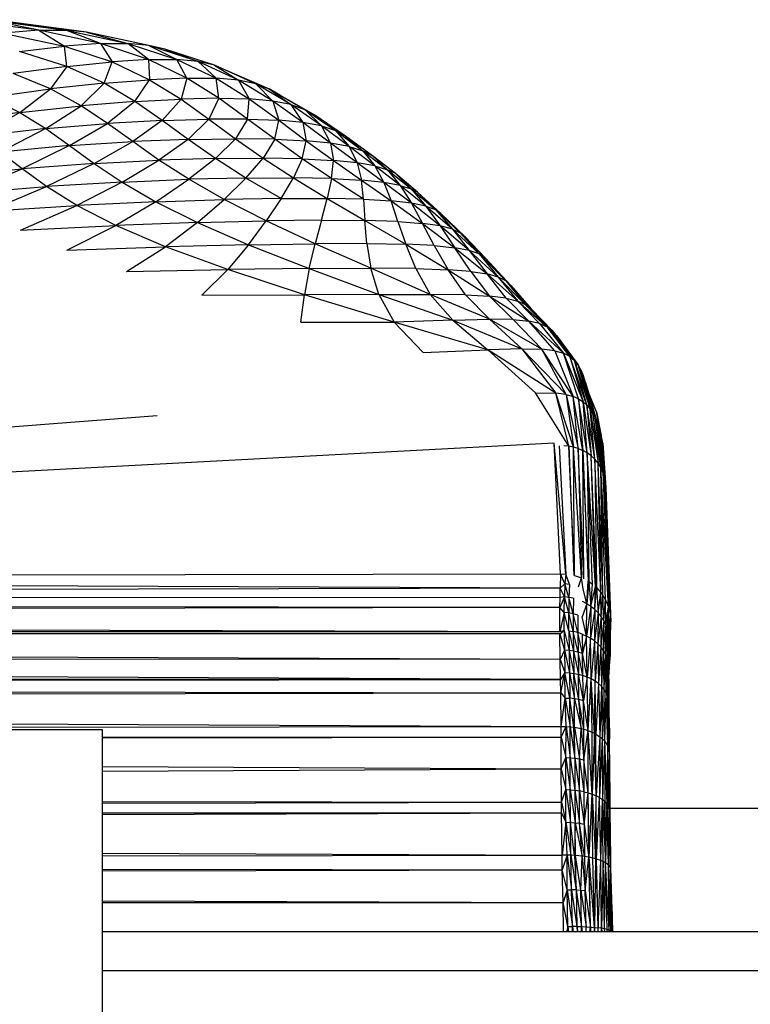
# Model space of a CAD drawing. Header units: millimetres. Extents: x -50 to 1200, y -70 to 65.
# Tile 15 of 23: x 703 to 748, y -2 to 59. Entities that reach past the tile are written whole.
import ezdxf

# ---------------------------------------------------------------- set-up
doc = ezdxf.new("R2010")
doc.units = ezdxf.units.MM

msp = doc.modelspace()

# ---------------------------------------------------------------- linework, layer by layer
at = {"color": 7, "linetype": 'Continuous', "lineweight": 25}
for p, q in [((703.899, 58.217), (698.983, 58.856)), ((703.899, 58.217), (700.688, 58.871)), ((700.688, 58.871), (705.578, 58.222)), ((706.864, 58.09), (702.025, 58.744)), ((702.025, 58.744), (705.578, 58.222)), ((703.899, 58.217), (701.7, 58.045)), ((701.7, 58.045), (705.497, 57.235)), ((703.899, 58.217), (705.578, 58.222)), ((703.899, 58.217), (705.497, 57.235)), ((707.719, 57.393), (703.899, 58.217)), ((707.719, 57.393), (705.578, 58.222)), ((705.578, 58.222), (709.424, 57.398)), ((706.864, 58.09), (705.578, 58.222)), ((710.717, 57.272), (706.864, 58.09)), ((706.864, 58.09), (709.424, 57.398)), ((707.719, 57.393), (705.497, 57.235)), ((707.719, 57.393), (709.424, 57.398)), ((707.719, 57.393), (708.438, 56.261)), ((710.696, 56.398), (707.719, 57.393)), ((710.696, 56.398), (709.424, 57.398)), ((709.424, 57.398), (712.453, 56.4)), ((710.717, 57.272), (709.424, 57.398)), ((702.709, 56.909), (705.497, 57.235)), ((705.639, 55.98), (702.709, 56.909)), ((705.639, 55.98), (705.497, 57.235)), ((705.497, 57.235), (708.438, 56.261)), ((713.787, 56.28), (710.717, 57.272)), ((710.717, 57.272), (712.453, 56.4)), ((711.709, 57.039), (710.717, 57.272)), ((714.793, 56.054), (711.709, 57.039)), ((711.709, 57.039), (713.787, 56.28)), ((705.639, 55.98), (708.438, 56.261)), ((707.954, 54.933), (708.438, 56.261)), ((710.696, 56.398), (708.438, 56.261)), ((708.438, 56.261), (710.771, 55.153)), ((710.696, 56.398), (712.453, 56.4)), ((713.073, 55.254), (710.696, 56.398)), ((710.696, 56.398), (710.771, 55.153)), ((713.073, 55.254), (712.453, 56.4)), ((712.453, 56.4), (714.889, 55.24)), ((713.787, 56.28), (712.453, 56.4)), ((716.286, 55.118), (713.787, 56.28)), ((713.787, 56.28), (714.889, 55.24)), ((714.793, 56.054), (713.787, 56.28)), ((705.639, 55.98), (702.317, 55.546)), ((704.63, 54.579), (702.317, 55.546)), ((705.639, 55.98), (704.63, 54.579)), ((707.954, 54.933), (705.639, 55.98)), ((714.793, 56.054), (716.286, 55.118)), ((717.35, 54.895), (714.793, 56.054)), ((714.793, 56.054), (715.556, 55.733)), ((715.556, 55.733), (718.182, 54.578)), ((715.556, 55.733), (717.35, 54.895)), ((707.954, 54.933), (704.63, 54.579)), ((707.954, 54.933), (706.519, 53.537)), ((707.954, 54.933), (710.771, 55.153)), ((709.862, 53.804), (707.954, 54.933)), ((709.862, 53.804), (710.771, 55.153)), ((713.073, 55.254), (710.771, 55.153)), ((710.771, 55.153), (712.714, 53.953)), ((713.073, 55.254), (712.714, 53.953)), ((715.065, 54.004), (713.073, 55.254)), ((713.073, 55.254), (714.889, 55.24)), ((715.065, 54.004), (714.889, 55.24)), ((714.889, 55.24), (716.942, 53.962)), ((716.286, 55.118), (714.889, 55.24)), ((718.403, 53.83), (716.286, 55.118)), ((716.286, 55.118), (716.942, 53.962)), ((717.35, 54.895), (716.286, 55.118)), ((700.843, 54.07), (704.63, 54.579)), ((702.721, 53.124), (704.63, 54.579)), ((706.519, 53.537), (704.63, 54.579)), ((719.525, 53.61), (717.35, 54.895)), ((717.35, 54.895), (718.403, 53.83)), ((717.35, 54.895), (718.182, 54.578)), ((718.182, 54.578), (719.525, 53.61)), ((718.182, 54.578), (720.386, 53.31)), ((718.886, 54.177), (718.182, 54.578)), ((700.843, 54.07), (702.721, 53.124)), ((709.862, 53.804), (706.519, 53.537)), ((709.862, 53.804), (708.161, 52.447)), ((709.862, 53.804), (712.714, 53.953)), ((711.544, 52.635), (709.862, 53.804)), ((711.544, 52.635), (712.714, 53.953)), ((715.065, 54.004), (712.714, 53.953)), ((712.714, 53.953), (714.441, 52.718)), ((715.065, 54.004), (714.441, 52.718)), ((716.842, 52.718), (715.065, 54.004)), ((715.065, 54.004), (716.942, 53.962)), ((716.842, 52.718), (716.942, 53.962)), ((716.942, 53.962), (718.768, 52.646)), ((718.403, 53.83), (716.942, 53.962)), ((718.403, 53.83), (718.768, 52.646)), ((720.273, 52.502), (718.403, 53.83)), ((719.525, 53.61), (718.403, 53.83)), ((718.886, 54.177), (720.386, 53.31)), ((721.014, 52.95), (718.886, 54.177)), ((702.721, 53.124), (698.502, 52.53)), ((702.721, 53.124), (700.073, 51.624)), ((702.721, 53.124), (706.519, 53.537)), ((702.721, 53.124), (704.326, 52.122)), ((704.326, 52.122), (706.519, 53.537)), ((708.161, 52.447), (706.519, 53.537)), ((721.424, 52.287), (719.525, 53.61)), ((719.525, 53.61), (720.273, 52.502)), ((719.525, 53.61), (720.386, 53.31)), ((720.386, 53.31), (722.284, 52.004)), ((720.386, 53.31), (721.424, 52.287)), ((721.014, 52.95), (720.386, 53.31)), ((711.544, 52.635), (708.161, 52.447)), ((711.544, 52.635), (709.718, 51.326)), ((711.544, 52.635), (714.441, 52.718)), ((713.159, 51.457), (711.544, 52.635)), ((713.159, 51.457), (714.441, 52.718)), ((714.441, 52.718), (716.099, 51.495)), ((716.842, 52.718), (714.441, 52.718)), ((716.842, 52.718), (716.099, 51.495)), ((718.529, 51.464), (716.842, 52.718)), ((716.842, 52.718), (718.768, 52.646)), ((718.529, 51.464), (718.768, 52.646)), ((718.768, 52.646), (720.475, 51.373)), ((720.273, 52.502), (718.768, 52.646)), ((720.273, 52.502), (720.475, 51.373)), ((721.989, 51.223), (720.273, 52.502)), ((721.424, 52.287), (720.273, 52.502)), ((721.014, 52.95), (722.284, 52.004)), ((722.914, 51.652), (721.014, 52.95)), ((704.326, 52.122), (700.073, 51.624)), ((704.326, 52.122), (701.486, 50.663)), ((704.326, 52.122), (708.161, 52.447)), ((704.326, 52.122), (705.812, 51.073)), ((705.812, 51.073), (708.161, 52.447)), ((709.718, 51.326), (708.161, 52.447)), ((721.424, 52.287), (721.989, 51.223)), ((723.134, 51.015), (721.424, 52.287)), ((721.424, 52.287), (722.284, 52.004)), ((722.284, 52.004), (723.977, 50.752)), ((722.284, 52.004), (723.134, 51.015)), ((722.914, 51.652), (722.284, 52.004)), ((705.812, 51.073), (709.718, 51.326)), ((707.334, 49.971), (709.718, 51.326)), ((713.159, 51.457), (709.718, 51.326)), ((711.347, 50.174), (709.718, 51.326)), ((713.159, 51.457), (711.347, 50.174)), ((713.159, 51.457), (716.099, 51.495)), ((714.849, 50.273), (713.159, 51.457)), ((714.849, 50.273), (716.099, 51.495)), ((716.099, 51.495), (717.81, 50.293)), ((718.529, 51.464), (716.099, 51.495)), ((718.529, 51.464), (717.81, 50.293)), ((720.233, 50.252), (718.529, 51.464)), ((718.529, 51.464), (720.475, 51.373)), ((720.233, 50.252), (720.475, 51.373)), ((720.475, 51.373), (722.155, 50.156)), ((721.989, 51.223), (720.475, 51.373)), ((724.592, 50.437), (722.914, 51.652)), ((722.914, 51.652), (723.977, 50.752)), ((705.812, 51.073), (701.486, 50.663)), ((702.867, 49.637), (701.486, 50.663)), ((705.812, 51.073), (702.867, 49.637)), ((705.812, 51.073), (707.334, 49.971)), ((721.989, 51.223), (722.155, 50.156)), ((723.633, 50.008), (721.989, 51.223)), ((723.134, 51.015), (721.989, 51.223)), ((724.733, 49.811), (723.134, 51.015)), ((723.134, 51.015), (723.633, 50.008)), ((723.134, 51.015), (723.977, 50.752)), ((723.977, 50.752), (724.733, 49.811)), ((723.977, 50.752), (725.514, 49.576)), ((724.592, 50.437), (723.977, 50.752)), ((707.334, 49.971), (711.347, 50.174)), ((709.061, 48.813), (711.347, 50.174)), ((714.849, 50.273), (711.347, 50.174)), ((713.195, 48.98), (711.347, 50.174)), ((714.849, 50.273), (713.195, 48.98)), ((714.849, 50.273), (717.81, 50.293)), ((716.738, 49.062), (714.849, 50.273)), ((716.738, 49.062), (717.81, 50.293)), ((717.81, 50.293), (719.68, 49.076)), ((720.233, 50.252), (717.81, 50.293)), ((720.233, 50.252), (719.68, 49.076)), ((722.046, 49.033), (720.233, 50.252)), ((720.233, 50.252), (722.155, 50.156)), ((722.046, 49.033), (722.155, 50.156)), ((722.155, 50.156), (723.892, 48.937)), ((723.633, 50.008), (722.155, 50.156)), ((724.592, 50.437), (725.514, 49.576)), ((726.002, 49.334), (724.592, 50.437)), ((698.016, 49.141), (702.867, 49.637)), ((699.249, 48.127), (702.867, 49.637)), ((707.334, 49.971), (702.867, 49.637)), ((704.383, 48.535), (702.867, 49.637)), ((707.334, 49.971), (704.383, 48.535)), ((707.334, 49.971), (709.061, 48.813)), ((725.286, 48.792), (723.633, 50.008)), ((723.633, 50.008), (723.892, 48.937)), ((724.733, 49.811), (723.633, 50.008)), ((724.733, 49.811), (725.286, 48.792)), ((726.299, 48.605), (724.733, 49.811)), ((724.733, 49.811), (725.514, 49.576)), ((725.514, 49.576), (726.299, 48.605)), ((725.514, 49.576), (726.984, 48.392)), ((726.002, 49.334), (725.514, 49.576)), ((709.061, 48.813), (704.383, 48.535)), ((709.061, 48.813), (706.249, 47.36)), ((709.061, 48.813), (713.195, 48.98)), ((709.061, 48.813), (711.153, 47.591)), ((711.153, 47.591), (713.195, 48.98)), ((716.738, 49.062), (713.195, 48.98)), ((715.38, 47.729), (713.195, 48.98)), ((716.738, 49.062), (715.38, 47.729)), ((716.738, 49.062), (719.68, 49.076)), ((718.914, 47.793), (716.738, 49.062)), ((718.914, 47.793), (719.68, 49.076)), ((719.68, 49.076), (721.775, 47.798)), ((722.046, 49.033), (719.68, 49.076)), ((722.046, 49.033), (721.775, 47.798)), ((724.022, 47.748), (722.046, 49.033)), ((722.046, 49.033), (723.892, 48.937)), ((724.022, 47.748), (723.892, 48.937)), ((723.892, 48.937), (725.735, 47.648)), ((725.286, 48.792), (723.892, 48.937)), ((726.002, 49.334), (726.984, 48.392)), ((727.371, 48.178), (726.002, 49.334)), ((699.249, 48.127), (704.383, 48.535)), ((700.719, 47.011), (704.383, 48.535)), ((706.249, 47.36), (704.383, 48.535)), ((725.286, 48.792), (725.735, 47.648)), ((726.998, 47.5), (725.286, 48.792)), ((726.299, 48.605), (725.286, 48.792)), ((726.299, 48.605), (726.998, 47.5)), ((727.891, 47.315), (726.299, 48.605)), ((726.299, 48.605), (726.984, 48.392)), ((726.984, 48.392), (728.479, 47.104)), ((726.984, 48.392), (727.891, 47.315)), ((727.371, 48.178), (726.984, 48.392)), ((711.153, 47.591), (706.249, 47.36)), ((711.153, 47.591), (708.667, 46.118)), ((711.153, 47.591), (715.38, 47.729)), ((711.153, 47.591), (713.738, 46.3)), ((713.738, 46.3), (715.38, 47.729)), ((718.914, 47.793), (715.38, 47.729)), ((717.983, 46.402), (715.38, 47.729)), ((718.914, 47.793), (717.983, 46.402)), ((718.914, 47.793), (721.775, 47.798)), ((721.418, 46.443), (721.775, 47.798)), ((721.775, 47.798), (724.111, 46.43)), ((724.022, 47.748), (721.775, 47.798)), ((724.022, 47.748), (724.111, 46.43)), ((724.022, 47.748), (725.735, 47.648)), ((726.161, 46.366), (725.735, 47.648)), ((725.735, 47.648), (727.68, 46.252)), ((726.998, 47.5), (725.735, 47.648)), ((728.819, 46.873), (727.371, 48.178)), ((727.371, 48.178), (728.479, 47.104)), ((700.719, 47.011), (706.249, 47.36)), ((702.773, 45.822), (706.249, 47.36)), ((708.667, 46.118), (706.249, 47.36)), ((728.774, 46.095), (726.998, 47.5)), ((726.998, 47.5), (727.68, 46.252)), ((727.891, 47.315), (726.998, 47.5)), ((729.53, 45.901), (727.891, 47.315)), ((727.891, 47.315), (728.774, 46.095)), ((727.891, 47.315), (728.479, 47.104)), ((728.479, 47.104), (729.53, 45.901)), ((728.479, 47.104), (730.023, 45.674)), ((728.819, 46.873), (728.479, 47.104)), ((713.738, 46.3), (717.983, 46.402)), ((716.897, 44.925), (717.983, 46.402)), ((721.418, 46.443), (717.983, 46.402)), ((721.031, 44.986), (717.983, 46.402)), ((721.418, 46.443), (721.031, 44.986)), ((721.418, 46.443), (724.111, 46.43)), ((724.234, 44.997), (724.111, 46.43)), ((724.111, 46.43), (726.642, 44.959)), ((726.161, 46.366), (724.111, 46.43)), ((728.819, 46.873), (730.023, 45.674)), ((730.317, 45.416), (728.819, 46.873)), ((702.773, 45.822), (708.667, 46.118)), ((705.638, 44.585), (708.667, 46.118)), ((713.738, 46.3), (708.667, 46.118)), ((711.762, 44.803), (708.667, 46.118)), ((713.738, 46.3), (711.762, 44.803)), ((713.738, 46.3), (716.897, 44.925)), ((726.161, 46.366), (726.642, 44.959)), ((726.161, 46.366), (727.68, 46.252)), ((728.412, 44.874), (727.68, 46.252)), ((727.68, 46.252), (729.685, 44.742)), ((728.774, 46.095), (727.68, 46.252)), ((730.581, 44.567), (728.774, 46.095)), ((728.774, 46.095), (729.685, 44.742)), ((729.53, 45.901), (728.774, 46.095)), ((731.192, 44.354), (729.53, 45.901)), ((729.53, 45.901), (730.581, 44.567)), ((729.53, 45.901), (730.023, 45.674)), ((730.023, 45.674), (731.192, 44.354)), ((730.023, 45.674), (731.592, 44.103)), ((730.317, 45.416), (730.023, 45.674)), ((730.317, 45.416), (731.592, 44.103)), ((705.638, 44.585), (711.762, 44.803)), ((709.33, 43.271), (711.762, 44.803)), ((716.897, 44.925), (711.762, 44.803)), ((715.623, 43.387), (711.762, 44.803)), ((716.897, 44.925), (715.623, 43.387)), ((716.897, 44.925), (721.031, 44.986)), ((716.897, 44.925), (720.665, 43.447)), ((720.665, 43.447), (721.031, 44.986)), ((724.234, 44.997), (721.031, 44.986)), ((724.481, 43.467), (721.031, 44.986)), ((724.234, 44.997), (724.481, 43.467)), ((724.234, 44.997), (726.642, 44.959)), ((727.269, 43.446), (726.642, 44.959)), ((726.642, 44.959), (729.268, 43.381)), ((728.412, 44.874), (726.642, 44.959)), ((728.412, 44.874), (729.268, 43.381)), ((728.412, 44.874), (729.685, 44.742)), ((730.685, 43.27), (729.685, 44.742)), ((729.685, 44.742), (731.679, 43.115)), ((730.581, 44.567), (729.685, 44.742)), ((732.367, 42.918), (730.581, 44.567)), ((730.581, 44.567), (731.679, 43.115)), ((731.192, 44.354), (730.581, 44.567)), ((732.836, 42.681), (731.192, 44.354)), ((731.192, 44.354), (732.367, 42.918)), ((731.192, 44.354), (731.592, 44.103)), ((731.592, 44.103), (732.836, 42.681)), ((731.592, 44.103), (733.147, 42.404)), ((709.33, 43.271), (715.623, 43.387)), ((714.007, 41.805), (715.623, 43.387)), ((720.665, 43.447), (715.623, 43.387)), ((720.364, 41.833), (715.623, 43.387)), ((720.665, 43.447), (720.364, 41.833)), ((720.665, 43.447), (724.481, 43.467)), ((720.665, 43.447), (724.975, 41.846)), ((724.975, 41.846), (724.481, 43.467)), ((728.166, 41.853), (724.481, 43.467)), ((727.269, 43.446), (724.481, 43.467)), ((727.269, 43.446), (728.166, 41.853)), ((727.269, 43.446), (729.268, 43.381)), ((730.347, 41.825), (729.268, 43.381)), ((729.268, 43.381), (731.841, 41.744)), ((730.685, 43.27), (729.268, 43.381)), ((730.685, 43.27), (731.841, 41.744)), ((730.685, 43.27), (731.679, 43.115)), ((732.87, 41.611), (731.679, 43.115)), ((731.679, 43.115), (733.581, 41.432)), ((732.367, 42.918), (731.679, 43.115)), ((732.367, 42.918), (733.581, 41.432)), ((734.073, 41.211), (732.367, 42.918)), ((732.836, 42.681), (732.367, 42.918)), ((734.414, 40.949), (732.836, 42.681)), ((732.836, 42.681), (734.073, 41.211)), ((732.836, 42.681), (733.147, 42.404)), ((733.147, 42.404), (734.414, 40.949)), ((714.007, 41.805), (720.364, 41.833)), ((720.131, 40.121), (720.364, 41.833)), ((724.975, 41.846), (720.364, 41.833)), ((725.919, 40.138), (720.364, 41.833)), ((724.975, 41.846), (728.166, 41.853)), ((724.975, 41.846), (729.555, 40.257)), ((724.975, 41.846), (725.919, 40.138)), ((729.555, 40.257), (728.166, 41.853)), ((731.833, 40.324), (728.166, 41.853)), ((730.347, 41.825), (728.166, 41.853)), ((730.347, 41.825), (731.833, 40.324)), ((730.347, 41.825), (731.841, 41.744)), ((733.301, 40.299), (731.841, 41.744)), ((731.841, 41.744), (734.276, 40.199)), ((732.87, 41.611), (731.841, 41.744)), ((732.87, 41.611), (734.276, 40.199)), ((732.87, 41.611), (733.581, 41.432)), ((734.942, 40.041), (733.581, 41.432)), ((733.581, 41.432), (735.407, 39.834)), ((734.073, 41.211), (733.581, 41.432)), ((734.073, 41.211), (735.407, 39.834)), ((735.737, 39.585), (734.073, 41.211)), ((734.414, 40.949), (734.073, 41.211)), ((734.414, 40.949), (735.737, 39.585)), ((729.555, 40.257), (731.833, 40.324)), ((733.846, 38.475), (731.833, 40.324)), ((735.083, 38.448), (731.833, 40.324)), ((733.301, 40.299), (731.833, 40.324)), ((733.301, 40.299), (735.083, 38.448)), ((733.301, 40.299), (734.276, 40.199)), ((720.131, 40.121), (725.919, 40.138)), ((729.555, 40.257), (725.919, 40.138)), ((727.72, 38.24), (725.919, 40.138)), ((731.727, 38.406), (725.919, 40.138)), ((729.555, 40.257), (731.727, 38.406)), ((729.555, 40.257), (733.846, 38.475)), ((735.873, 38.351), (734.276, 40.199)), ((734.276, 40.199), (736.414, 38.199)), ((734.942, 40.041), (734.276, 40.199)), ((734.942, 40.041), (736.414, 38.199)), ((734.942, 40.041), (735.407, 39.834)), ((736.804, 38.002), (735.407, 39.834)), ((735.407, 39.834), (737.095, 37.764)), ((735.737, 39.585), (735.407, 39.834)), ((735.737, 39.585), (737.095, 37.764)), ((737.32, 37.488), (735.737, 39.585)), ((735.978, 39.295), (735.737, 39.585)), ((735.978, 39.295), (737.32, 37.488)), ((733.846, 38.475), (731.727, 38.406)), ((733.846, 38.475), (735.935, 35.726)), ((733.846, 38.475), (736.588, 35.647)), ((733.846, 38.475), (735.083, 38.448)), ((736.588, 35.647), (735.083, 38.448)), ((737.024, 35.528), (735.083, 38.448)), ((735.873, 38.351), (735.083, 38.448)), ((727.72, 38.24), (731.727, 38.406)), ((734.677, 35.758), (731.727, 38.406)), ((735.935, 35.726), (731.727, 38.406)), ((735.873, 38.351), (737.024, 35.528)), ((735.873, 38.351), (736.414, 38.199)), ((737.359, 35.375), (736.414, 38.199)), ((736.414, 38.199), (737.634, 35.191)), ((736.804, 38.002), (736.414, 38.199)), ((736.804, 38.002), (737.634, 35.191)), ((737.868, 34.979), (736.804, 38.002)), ((736.804, 38.002), (737.095, 37.764)), ((737.868, 34.979), (737.095, 37.764)), ((737.095, 37.764), (738.067, 34.742)), ((737.32, 37.488), (737.095, 37.764)), ((738.236, 34.482), (737.32, 37.488)), ((737.32, 37.488), (738.067, 34.742)), ((737.499, 37.174), (737.32, 37.488)), ((738.378, 34.2), (737.499, 37.174)), ((737.499, 37.174), (738.236, 34.482)), ((737.499, 37.174), (737.647, 36.816)), ((737.647, 36.816), (738.5, 33.891)), ((737.647, 36.816), (738.378, 34.2)), ((737.784, 36.394), (737.647, 36.816)), ((737.784, 36.394), (738.614, 33.54)), ((737.784, 36.394), (738.5, 33.891)), ((737.957, 35.844), (737.784, 36.394)), ((736.741, 32.441), (734.677, 35.758)), ((734.677, 35.758), (735.935, 35.726)), ((736.741, 32.441), (735.935, 35.726)), ((737.041, 32.388), (735.935, 35.726)), ((736.588, 35.647), (735.935, 35.726)), ((736.588, 35.647), (737.336, 32.302)), ((736.588, 35.647), (737.041, 32.388)), ((736.588, 35.647), (737.024, 35.528)), ((737.336, 32.302), (737.024, 35.528)), ((737.622, 32.184), (737.024, 35.528)), ((737.359, 35.375), (737.024, 35.528)), ((738.754, 33.1), (737.957, 35.844)), ((737.957, 35.844), (738.614, 33.54)), ((738.464, 34.574), (737.957, 35.844)), ((737.892, 32.032), (737.359, 35.375)), ((737.359, 35.375), (737.622, 32.184)), ((737.359, 35.375), (737.634, 35.191)), ((737.892, 32.032), (737.634, 35.191)), ((737.634, 35.191), (738.142, 31.849)), ((737.868, 34.979), (737.634, 35.191)), ((737.868, 34.979), (738.142, 31.849)), ((738.367, 31.635), (737.868, 34.979)), ((737.868, 34.979), (738.067, 34.742)), ((711.246, 34.326), (579.181, 24.262)), ((738.367, 31.635), (738.067, 34.742)), ((738.067, 34.742), (738.564, 31.392)), ((738.236, 34.482), (738.067, 34.742)), ((738.236, 34.482), (738.564, 31.392)), ((738.728, 31.124), (738.236, 34.482)), ((738.378, 34.2), (738.236, 34.482)), ((738.378, 34.2), (738.728, 31.124)), ((738.859, 30.833), (738.378, 34.2)), ((738.378, 34.2), (738.5, 33.891)), ((738.848, 32.623), (738.464, 34.574)), ((738.464, 34.574), (738.754, 33.1)), ((738.5, 33.891), (738.859, 30.833)), ((738.955, 30.523), (738.5, 33.891)), ((738.614, 33.54), (738.5, 33.891)), ((738.614, 33.54), (739.015, 30.199)), ((738.614, 33.54), (738.955, 30.523)), ((738.754, 33.1), (738.614, 33.54)), ((738.754, 33.1), (739.015, 30.199)), ((738.848, 32.623), (738.754, 33.1)), ((735.85, 32.628), (579.181, 24.262)), ((736.235, 24.537), (735.85, 32.628)), ((736.574, 24.524), (735.85, 32.628)), ((736.147, 32.459), (736.574, 24.524)), ((736.741, 32.441), (736.442, 32.464)), ((736.741, 32.441), (737.063, 24.443)), ((737.099, 24.434), (736.741, 32.441)), ((737.041, 32.388), (736.741, 32.441)), ((737.099, 24.434), (737.041, 32.388)), ((737.538, 24.286), (737.041, 32.388)), ((737.336, 32.302), (737.041, 32.388)), ((738.848, 32.623), (739.042, 29.864)), ((737.336, 32.302), (737.538, 24.286)), ((737.677, 24.224), (737.336, 32.302)), ((737.336, 32.302), (737.622, 32.184)), ((737.677, 24.224), (737.622, 32.184)), ((737.622, 32.184), (737.953, 24.074)), ((737.989, 24.052), (737.622, 32.184)), ((737.892, 32.032), (737.622, 32.184)), ((738.215, 23.896), (737.892, 32.032)), ((737.892, 32.032), (737.989, 24.052)), ((738.394, 23.748), (737.892, 32.032)), ((738.142, 31.849), (737.892, 32.032)), ((738.394, 23.748), (738.142, 31.849)), ((738.456, 23.691), (738.142, 31.849)), ((738.367, 31.635), (738.142, 31.849)), ((738.367, 31.635), (738.456, 23.691)), ((738.741, 23.381), (738.367, 31.635)), ((738.564, 31.392), (738.367, 31.635)), ((738.741, 23.381), (738.564, 31.392)), ((738.864, 23.214), (738.564, 31.392)), ((738.728, 31.124), (738.564, 31.392)), ((738.864, 23.214), (738.728, 31.124)), ((739.024, 22.949), (738.728, 31.124)), ((739.219, 22.492), (738.728, 31.124)), ((738.859, 30.833), (738.728, 31.124)), ((738.955, 30.523), (738.859, 30.833)), ((738.859, 30.833), (739.219, 22.492)), ((738.955, 30.523), (739.219, 22.492)), ((739.328, 22.029), (738.955, 30.523)), ((739.015, 30.199), (738.955, 30.523)), ((739.042, 29.864), (739.015, 30.199)), ((739.015, 30.199), (739.328, 22.029)), ((739.042, 29.864), (739.328, 22.029)), ((739.359, 21.553), (739.042, 29.864)), ((579.181, 24.262), (736.235, 24.537)), ((736.235, 24.537), (736.218, 23.655)), ((736.5, 23.908), (736.235, 24.537)), ((736.235, 24.537), (736.574, 24.524)), ((736.574, 24.524), (736.5, 23.908)), ((736.783, 23.875), (736.574, 24.524)), ((737.099, 24.434), (737.538, 24.286)), ((736.218, 23.655), (579.181, 24.262)), ((736.5, 23.908), (736.218, 23.655)), ((736.5, 23.908), (736.479, 23.111)), ((736.758, 23.078), (736.5, 23.908)), ((736.783, 23.875), (736.5, 23.908)), ((736.783, 23.875), (736.758, 23.078)), ((737.355, 23.726), (737.538, 24.286)), ((737.636, 23.61), (737.538, 24.286)), ((737.868, 22.684), (737.953, 24.074)), ((737.989, 24.052), (737.868, 22.684)), ((737.989, 24.052), (738.122, 22.52)), ((737.989, 24.052), (738.215, 23.896)), ((738.122, 22.52), (738.215, 23.896)), ((736.218, 23.655), (421.984, 22.855)), ((736.205, 23.074), (736.218, 23.655)), ((736.479, 23.111), (736.218, 23.655)), ((737.868, 22.684), (737.636, 23.61)), ((738.122, 22.52), (738.394, 23.748)), ((738.356, 22.331), (738.394, 23.748)), ((738.356, 22.331), (738.456, 23.691)), ((738.456, 23.691), (738.567, 22.121)), ((738.456, 23.691), (738.741, 23.381)), ((738.567, 22.121), (738.741, 23.381)), ((738.753, 21.894), (738.741, 23.381)), ((738.741, 23.381), (738.864, 23.214)), ((738.753, 21.894), (738.864, 23.214)), ((738.91, 21.653), (738.864, 23.214)), ((739.024, 22.949), (738.864, 23.214)), ((736.205, 23.074), (421.984, 22.855)), ((736.196, 22.446), (421.984, 22.855)), ((736.479, 23.111), (736.196, 22.446)), ((736.196, 22.446), (736.205, 23.074)), ((736.479, 23.111), (736.205, 23.074)), ((736.465, 22.144), (736.479, 23.111)), ((736.743, 22.113), (736.479, 23.111)), ((736.758, 23.078), (736.479, 23.111)), ((736.758, 23.078), (736.743, 22.113)), ((737.024, 22.058), (736.758, 23.078)), ((737.041, 23.02), (736.758, 23.078)), ((737.041, 23.02), (737.024, 22.058)), ((737.868, 22.684), (737.58, 21.875)), ((737.868, 22.684), (737.601, 22.823)), ((737.847, 20.683), (737.868, 22.684)), ((738.122, 22.52), (737.868, 22.684)), ((738.91, 21.653), (739.024, 22.949)), ((739.037, 21.403), (739.024, 22.949)), ((739.219, 22.492), (739.024, 22.949)), ((736.196, 22.446), (421.991, 21.869)), ((736.198, 20.951), (736.196, 22.446)), ((736.465, 22.144), (736.196, 22.446)), ((736.465, 22.144), (736.198, 20.951)), ((736.468, 21.035), (736.465, 22.144)), ((736.745, 21.01), (736.465, 22.144)), ((736.743, 22.113), (736.465, 22.144)), ((736.745, 21.01), (736.743, 22.113)), ((737.026, 20.963), (736.743, 22.113)), ((737.024, 22.058), (736.743, 22.113)), ((737.024, 22.058), (737.026, 20.963)), ((737.306, 20.893), (737.024, 22.058)), ((737.304, 21.979), (737.024, 22.058)), ((737.304, 21.979), (737.306, 20.893)), ((738.122, 22.52), (737.847, 20.683)), ((738.122, 22.52), (738.098, 20.544)), ((738.356, 22.331), (738.098, 20.544)), ((738.356, 22.331), (738.122, 22.52)), ((738.356, 22.331), (738.331, 20.385)), ((738.567, 22.121), (738.331, 20.385)), ((738.567, 22.121), (738.356, 22.331)), ((738.567, 22.121), (738.54, 20.208)), ((738.753, 21.894), (738.567, 22.121)), ((739.037, 21.403), (739.219, 22.492)), ((739.134, 21.148), (739.219, 22.492)), ((739.202, 20.892), (739.219, 22.492)), ((739.202, 20.892), (739.328, 22.029)), ((739.328, 22.029), (739.219, 22.492)), ((739.328, 22.029), (739.241, 20.638)), ((739.328, 22.029), (739.306, 21.115)), ((739.328, 22.029), (739.359, 21.553)), ((736.198, 20.951), (421.991, 21.869)), ((737.847, 20.683), (737.58, 21.875)), ((738.753, 21.894), (738.54, 20.208)), ((738.753, 21.894), (738.724, 20.015)), ((738.91, 21.653), (738.724, 20.015)), ((738.91, 21.653), (738.753, 21.894)), ((738.91, 21.653), (738.879, 19.81)), ((739.037, 21.403), (738.879, 19.81)), ((739.037, 21.403), (738.91, 21.653)), ((739.037, 21.403), (739.005, 19.596)), ((739.134, 21.148), (739.037, 21.403)), ((739.306, 21.115), (739.359, 21.553)), ((739.309, 19.52), (739.359, 21.553)), ((736.198, 20.951), (422.025, 20.796)), ((736.199, 20.825), (422.025, 20.796)), ((736.199, 20.825), (422.041, 20.501)), ((736.468, 21.035), (736.198, 20.951)), ((736.199, 20.825), (736.468, 21.035)), ((736.221, 19.222), (736.199, 20.825)), ((736.199, 20.825), (736.483, 19.808)), ((736.468, 21.035), (736.483, 19.808)), ((736.468, 21.035), (736.761, 19.788)), ((736.745, 21.01), (736.761, 19.788)), ((736.745, 21.01), (737.043, 19.748)), ((736.745, 21.01), (737.026, 20.963)), ((737.026, 20.963), (737.043, 19.748)), ((737.323, 19.687), (737.026, 20.963)), ((737.306, 20.893), (737.026, 20.963)), ((737.306, 20.893), (737.323, 19.687)), ((737.599, 19.603), (737.306, 20.893)), ((737.582, 20.8), (737.306, 20.893)), ((737.582, 20.8), (737.599, 19.603)), ((737.582, 20.8), (737.847, 20.683)), ((739.134, 21.148), (739.005, 19.596)), ((739.134, 21.148), (739.1, 19.378)), ((739.202, 20.892), (739.1, 19.378)), ((739.202, 20.892), (739.134, 21.148)), ((739.202, 20.892), (739.166, 19.157)), ((739.241, 20.638), (739.202, 20.892)), ((739.241, 20.638), (739.306, 21.115)), ((739.252, 20.37), (739.306, 21.115)), ((739.306, 21.115), (739.257, 18.839)), ((739.306, 21.115), (739.309, 19.52)), ((736.221, 19.222), (422.041, 20.501)), ((737.847, 20.683), (737.599, 19.603)), ((738.098, 20.544), (737.847, 20.683)), ((737.892, 18.139), (737.847, 20.683)), ((738.098, 20.544), (737.892, 18.139)), ((738.144, 18.023), (738.098, 20.544)), ((738.331, 20.385), (738.098, 20.544)), ((738.331, 20.385), (738.144, 18.023)), ((738.331, 20.385), (738.376, 17.887)), ((738.54, 20.208), (738.331, 20.385)), ((738.54, 20.208), (738.376, 17.887)), ((738.54, 20.208), (738.585, 17.735)), ((738.724, 20.015), (738.54, 20.208)), ((739.241, 20.638), (739.166, 19.157)), ((739.241, 20.638), (739.204, 18.938)), ((739.252, 20.37), (739.204, 18.938)), ((739.215, 18.658), (739.252, 20.37)), ((739.219, 18.289), (739.252, 20.37)), ((739.221, 18.113), (739.252, 20.37)), ((739.232, 18.294), (739.252, 20.37)), ((739.252, 20.37), (739.241, 20.638)), ((739.252, 20.37), (739.257, 18.839)), ((736.483, 19.808), (736.221, 19.222)), ((736.483, 19.808), (736.506, 18.418)), ((736.483, 19.808), (736.785, 18.402)), ((736.761, 19.788), (736.483, 19.808)), ((736.761, 19.788), (736.785, 18.402)), ((736.761, 19.788), (737.067, 18.367)), ((737.043, 19.748), (736.761, 19.788)), ((737.043, 19.748), (737.067, 18.367)), ((737.043, 19.748), (737.349, 18.312)), ((737.323, 19.687), (737.043, 19.748)), ((737.323, 19.687), (737.349, 18.312)), ((737.626, 18.236), (737.323, 19.687)), ((737.599, 19.603), (737.323, 19.687)), ((737.626, 18.236), (737.599, 19.603)), ((737.892, 18.139), (737.599, 19.603)), ((738.724, 20.015), (738.585, 17.735)), ((738.724, 20.015), (738.768, 17.568)), ((738.879, 19.81), (738.724, 20.015)), ((738.879, 19.81), (738.768, 17.568)), ((738.879, 19.81), (738.922, 17.39)), ((739.005, 19.596), (738.879, 19.81)), ((739.005, 19.596), (738.922, 17.39)), ((739.005, 19.596), (739.045, 17.203)), ((739.1, 19.378), (739.005, 19.596)), ((736.24, 17.989), (422.113, 19.471)), ((736.221, 19.222), (422.113, 19.471)), ((736.24, 17.989), (736.221, 19.222)), ((736.221, 19.222), (736.506, 18.418)), ((739.1, 19.378), (739.045, 17.203)), ((739.138, 17.01), (739.1, 19.378)), ((739.1, 19.378), (739.166, 19.157)), ((739.166, 19.157), (739.138, 17.01)), ((739.166, 19.157), (739.2, 16.815)), ((739.166, 19.157), (739.204, 18.938)), ((739.204, 18.938), (739.2, 16.815)), ((739.204, 18.938), (739.234, 16.62)), ((739.204, 18.938), (739.23, 17.107)), ((739.215, 18.658), (739.204, 18.938)), ((739.249, 18.666), (739.268, 18.977)), ((739.309, 19.52), (739.257, 18.839)), ((736.506, 18.418), (736.24, 17.989)), ((736.252, 17.17), (736.506, 18.418)), ((736.529, 16.839), (736.506, 18.418)), ((736.809, 16.824), (736.506, 18.418)), ((736.506, 18.418), (736.785, 18.402)), ((736.785, 18.402), (736.809, 16.824)), ((736.785, 18.402), (737.092, 16.792)), ((736.785, 18.402), (737.067, 18.367)), ((737.092, 16.792), (737.067, 18.367)), ((737.375, 16.742), (737.067, 18.367)), ((737.067, 18.367), (737.349, 18.312)), ((737.375, 16.742), (737.349, 18.312)), ((737.652, 16.671), (737.349, 18.312)), ((737.349, 18.312), (737.626, 18.236)), ((739.23, 17.107), (739.215, 18.658)), ((739.257, 18.839), (739.232, 18.294)), ((736.24, 17.989), (422.268, 18.145)), ((422.306, 17.71), (736.24, 17.989)), ((422.306, 17.71), (736.252, 17.17)), ((736.252, 17.17), (736.24, 17.989)), ((737.652, 16.671), (737.626, 18.236)), ((737.892, 18.139), (737.626, 18.236)), ((737.892, 18.139), (737.652, 16.671)), ((737.939, 14.831), (737.892, 18.139)), ((737.952, 14.826), (737.892, 18.139)), ((738.144, 18.023), (737.892, 18.139)), ((737.952, 14.826), (738.144, 18.023)), ((738.191, 14.73), (738.144, 18.023)), ((738.346, 14.654), (738.144, 18.023)), ((738.376, 17.887), (738.144, 18.023)), ((738.346, 14.654), (738.376, 17.887)), ((738.424, 14.612), (738.376, 17.887)), ((738.585, 17.735), (738.376, 17.887)), ((738.585, 17.735), (738.424, 14.612)), ((738.585, 17.735), (738.682, 14.443)), ((738.768, 17.568), (738.585, 17.735)), ((739.222, 18.008), (739.232, 18.294)), ((422.297, 16.562), (736.252, 17.17)), ((736.273, 15.073), (736.252, 17.17)), ((736.252, 17.17), (736.529, 16.839)), ((738.768, 17.568), (738.682, 14.443)), ((738.768, 17.568), (738.815, 14.334)), ((738.768, 17.568), (738.957, 14.192)), ((738.922, 17.39), (738.768, 17.568)), ((738.922, 17.39), (738.957, 14.192)), ((738.922, 17.39), (738.968, 14.179)), ((739.045, 17.203), (738.922, 17.39)), ((739.045, 17.203), (738.968, 14.179)), ((739.045, 17.203), (739.153, 13.907)), ((739.138, 17.01), (739.045, 17.203)), ((739.23, 17.107), (739.234, 16.62)), ((739.244, 16.279), (739.23, 17.107)), ((422.297, 16.562), (736.273, 15.073)), ((736.273, 15.073), (736.529, 16.839)), ((736.583, 15.073), (736.529, 16.839)), ((736.529, 16.839), (736.827, 15.06)), ((736.529, 16.839), (736.809, 16.824)), ((736.827, 15.06), (736.809, 16.824)), ((737.058, 15.036), (736.809, 16.824)), ((737.092, 16.792), (736.809, 16.824)), ((737.058, 15.036), (737.092, 16.792)), ((737.111, 15.029), (737.092, 16.792)), ((737.092, 16.792), (737.519, 14.954)), ((737.375, 16.742), (737.092, 16.792)), ((737.519, 14.954), (737.375, 16.742)), ((737.671, 14.915), (737.375, 16.742)), ((737.652, 16.671), (737.375, 16.742)), ((737.671, 14.915), (737.652, 16.671)), ((737.939, 14.831), (737.652, 16.671)), ((739.138, 17.01), (739.153, 13.907)), ((739.2, 16.815), (739.138, 17.01)), ((739.2, 16.815), (739.153, 13.907)), ((739.255, 13.629), (739.2, 16.815)), ((739.234, 16.62), (739.2, 16.815)), ((739.255, 13.629), (739.234, 16.62)), ((739.263, 14.972), (739.234, 16.62)), ((739.244, 16.279), (739.234, 16.62)), ((739.263, 14.972), (739.244, 16.279)), ((707.848, 14.864), (447.848, 14.864)), ((573.926, 14.864), (736.273, 15.073)), ((707.848, -15.136), (707.848, 14.864)), ((736.278, 14.415), (736.273, 15.073)), ((736.273, 15.073), (736.583, 15.073)), ((736.278, 14.415), (736.583, 15.073)), ((736.556, 13.16), (736.583, 15.073)), ((736.583, 15.073), (736.836, 13.145)), ((736.583, 15.073), (736.827, 15.06)), ((736.836, 13.145), (736.827, 15.06)), ((736.827, 15.06), (737.12, 13.115)), ((736.827, 15.06), (737.058, 15.036)), ((737.12, 13.115), (737.058, 15.036)), ((737.058, 15.036), (737.111, 15.029)), ((737.12, 13.115), (737.111, 15.029)), ((737.111, 15.029), (737.402, 13.069)), ((737.111, 15.029), (737.519, 14.954)), ((737.402, 13.069), (737.519, 14.954)), ((737.519, 14.954), (737.68, 13.006)), ((737.519, 14.954), (737.671, 14.915)), ((737.68, 13.006), (737.671, 14.915)), ((737.671, 14.915), (737.939, 14.831)), ((737.68, 13.006), (737.939, 14.831)), ((737.95, 10.96), (737.939, 14.831)), ((737.939, 14.831), (737.952, 14.826)), ((737.95, 10.96), (737.952, 14.826)), ((738.202, 10.877), (737.952, 14.826)), ((737.952, 14.826), (738.191, 14.73)), ((738.202, 10.877), (738.191, 14.73)), ((738.191, 14.73), (738.346, 14.654)), ((738.346, 14.654), (738.202, 10.877)), ((738.435, 10.781), (738.346, 14.654)), ((738.346, 14.654), (738.424, 14.612)), ((739.263, 14.972), (739.255, 13.629)), ((739.28, 13.339), (739.263, 14.972)), ((707.848, 14.438), (736.278, 14.415)), ((707.848, 14.377), (736.278, 14.415)), ((736.285, 12.454), (736.278, 14.415)), ((736.278, 14.415), (736.556, 13.16)), ((738.435, 10.781), (738.424, 14.612)), ((738.424, 14.612), (738.682, 14.443)), ((738.682, 14.443), (738.435, 10.781)), ((738.682, 14.443), (738.645, 10.674)), ((738.815, 14.334), (738.645, 10.674)), ((738.682, 14.443), (738.815, 14.334)), ((738.815, 14.334), (738.828, 10.557)), ((738.815, 14.334), (738.957, 14.192)), ((738.957, 14.192), (738.828, 10.557)), ((738.957, 14.192), (738.982, 10.433)), ((738.957, 14.192), (738.968, 14.179)), ((738.968, 14.179), (738.982, 10.433)), ((738.968, 14.179), (739.105, 10.302)), ((738.968, 14.179), (739.153, 13.907)), ((739.153, 13.907), (739.105, 10.302)), ((739.153, 13.907), (739.198, 10.168)), ((739.153, 13.907), (739.255, 13.629)), ((739.255, 13.629), (739.198, 10.168)), ((739.255, 13.629), (739.261, 10.033)), ((739.255, 13.629), (739.295, 9.899)), ((739.28, 13.339), (739.255, 13.629)), ((736.285, 12.454), (736.556, 13.16)), ((736.562, 11.167), (736.556, 13.16)), ((736.556, 13.16), (736.841, 11.153)), ((736.556, 13.16), (736.836, 13.145)), ((736.841, 11.153), (736.836, 13.145)), ((736.836, 13.145), (737.124, 11.125)), ((736.836, 13.145), (737.12, 13.115)), ((737.12, 13.115), (737.124, 11.125)), ((737.12, 13.115), (737.406, 11.084)), ((737.12, 13.115), (737.402, 13.069)), ((737.406, 11.084), (737.402, 13.069)), ((737.402, 13.069), (737.683, 11.029)), ((737.402, 13.069), (737.68, 13.006)), ((737.68, 13.006), (737.683, 11.029)), ((737.95, 10.96), (737.68, 13.006)), ((739.28, 13.339), (739.295, 9.899)), ((739.302, 9.767), (739.28, 13.339)), ((707.848, 12.593), (736.285, 12.454)), ((707.848, 12.31), (736.285, 12.454)), ((736.293, 10.384), (736.285, 12.454)), ((736.285, 12.454), (736.562, 11.167)), ((736.293, 10.384), (736.562, 11.167)), ((736.574, 9.148), (736.562, 11.167)), ((736.562, 11.167), (736.853, 9.136)), ((736.562, 11.167), (736.841, 11.153)), ((736.853, 9.136), (736.841, 11.153)), ((736.841, 11.153), (737.135, 9.114)), ((736.841, 11.153), (737.124, 11.125)), ((737.124, 11.125), (737.135, 9.114)), ((737.124, 11.125), (737.417, 9.08)), ((737.124, 11.125), (737.406, 11.084)), ((737.417, 9.08), (737.406, 11.084)), ((737.406, 11.084), (737.694, 9.034)), ((737.683, 11.029), (737.406, 11.084)), ((737.683, 11.029), (737.694, 9.034)), ((737.683, 11.029), (737.95, 10.96)), ((707.848, 10.427), (736.293, 10.384)), ((707.848, 10.329), (736.293, 10.384)), ((736.293, 10.384), (736.574, 9.148)), ((736.298, 9.727), (736.293, 10.384)), ((737.694, 9.034), (737.95, 10.96)), ((737.989, 6.978), (737.95, 10.96)), ((738.003, 6.975), (737.95, 10.96)), ((737.95, 10.96), (738.202, 10.877)), ((738.003, 6.975), (738.202, 10.877)), ((738.241, 6.925), (738.202, 10.877)), ((738.202, 10.877), (738.397, 6.885)), ((738.202, 10.877), (738.435, 10.781)), ((738.397, 6.885), (738.435, 10.781)), ((738.475, 6.863), (738.435, 10.781)), ((738.645, 10.674), (738.435, 10.781)), ((738.475, 6.863), (738.645, 10.674)), ((738.735, 6.773), (738.645, 10.674)), ((738.645, 10.674), (738.828, 10.557)), ((738.735, 6.773), (738.828, 10.557)), ((738.869, 6.715), (738.828, 10.557)), ((738.828, 10.557), (739.014, 6.639)), ((738.982, 10.433), (738.828, 10.557)), ((738.982, 10.433), (739.014, 6.639)), ((739.025, 6.632), (738.982, 10.433)), ((738.982, 10.433), (739.105, 10.302)), ((739.105, 10.302), (739.025, 6.632)), ((739.216, 6.486), (739.105, 10.302)), ((739.105, 10.302), (739.198, 10.168)), ((739.216, 6.486), (739.198, 10.168)), ((739.198, 10.168), (739.261, 10.033)), ((739.261, 10.033), (739.216, 6.486)), ((739.261, 10.033), (739.325, 6.337)), ((739.295, 9.899), (739.261, 10.033)), ((739.295, 9.899), (739.342, 6.907)), ((739.295, 9.899), (739.325, 6.337)), ((739.302, 9.767), (739.295, 9.899)), ((756.022, 10), (739.301, 10)), ((739.342, 6.907), (739.302, 9.767)), ((707.848, 9.731), (736.298, 9.727)), ((707.848, 9.616), (736.298, 9.727)), ((736.33, 7.1), (736.298, 9.727)), ((736.298, 9.727), (736.574, 9.148)), ((736.574, 9.148), (736.33, 7.1)), ((736.638, 7.101), (736.574, 9.148)), ((736.574, 9.148), (736.881, 7.095)), ((736.574, 9.148), (736.853, 9.136)), ((736.881, 7.095), (736.853, 9.136)), ((737.11, 7.084), (736.853, 9.136)), ((736.853, 9.136), (737.135, 9.114)), ((737.135, 9.114), (737.11, 7.084)), ((737.163, 7.08), (737.135, 9.114)), ((737.135, 9.114), (737.569, 7.042)), ((737.135, 9.114), (737.417, 9.08)), ((737.569, 7.042), (737.417, 9.08)), ((737.722, 7.022), (737.417, 9.08)), ((737.417, 9.08), (737.694, 9.034)), ((737.694, 9.034), (737.722, 7.022)), ((737.694, 9.034), (737.989, 6.978)), ((707.848, 7.227), (736.33, 7.1)), ((707.848, 7.054), (736.33, 7.1)), ((736.638, 7.101), (736.33, 7.1)), ((736.347, 6.2), (736.33, 7.1)), ((736.638, 7.101), (736.347, 6.2)), ((736.645, 4.963), (736.638, 7.101)), ((736.638, 7.101), (736.924, 4.961)), ((736.881, 7.095), (736.638, 7.101)), ((736.924, 4.961), (736.881, 7.095)), ((736.881, 7.095), (737.207, 4.953)), ((737.11, 7.084), (736.881, 7.095)), ((737.11, 7.084), (737.207, 4.953)), ((737.163, 7.08), (737.11, 7.084)), ((737.207, 4.953), (737.163, 7.08)), ((737.49, 4.938), (737.163, 7.08)), ((737.569, 7.042), (737.163, 7.08)), ((737.49, 4.938), (737.569, 7.042)), ((737.569, 7.042), (737.767, 4.916)), ((737.722, 7.022), (737.569, 7.042)), ((737.722, 7.022), (737.767, 4.916)), ((737.989, 6.978), (737.722, 7.022)), ((737.767, 4.916), (737.989, 6.978)), ((738.085, 2.647), (737.989, 6.978)), ((737.989, 6.978), (738.003, 6.975)), ((738.085, 2.647), (738.003, 6.975)), ((738.339, 2.626), (738.003, 6.975)), ((738.241, 6.925), (738.003, 6.975)), ((738.339, 2.626), (738.241, 6.925)), ((738.397, 6.885), (738.241, 6.925)), ((738.397, 6.885), (738.339, 2.626)), ((738.397, 6.885), (738.573, 2.601)), ((738.397, 6.885), (738.475, 6.863)), ((738.573, 2.601), (738.475, 6.863)), ((738.735, 6.773), (738.475, 6.863)), ((738.573, 2.601), (738.735, 6.773)), ((738.784, 2.572), (738.735, 6.773)), ((738.869, 6.715), (738.735, 6.773)), ((738.869, 6.715), (738.784, 2.572)), ((738.969, 2.539), (738.869, 6.715)), ((739.014, 6.639), (738.869, 6.715)), ((739.325, 6.337), (739.342, 6.907)), ((739.358, 6.18), (739.342, 6.907)), ((707.848, 6.235), (736.347, 6.2)), ((707.848, 6.136), (736.347, 6.2)), ((736.645, 4.963), (736.347, 6.2)), ((736.389, 4.162), (736.347, 6.2)), ((738.969, 2.539), (739.014, 6.639)), ((739.125, 2.503), (739.014, 6.639)), ((739.025, 6.632), (739.014, 6.639)), ((739.125, 2.503), (739.025, 6.632)), ((739.251, 2.464), (739.025, 6.632)), ((739.216, 6.486), (739.025, 6.632)), ((739.251, 2.464), (739.216, 6.486)), ((739.346, 2.422), (739.216, 6.486)), ((739.325, 6.337), (739.216, 6.486)), ((739.346, 2.422), (739.325, 6.337)), ((739.325, 6.337), (739.412, 2.38)), ((739.325, 6.337), (739.449, 2.364)), ((739.415, 4.048), (739.325, 6.337)), ((739.358, 6.18), (739.325, 6.337)), ((739.415, 4.048), (739.358, 6.18)), ((736.645, 4.963), (736.389, 4.162)), ((736.691, 2.684), (736.645, 4.963)), ((736.645, 4.963), (736.972, 2.685)), ((736.645, 4.963), (736.924, 4.961)), ((736.972, 2.685), (736.924, 4.961)), ((736.924, 4.961), (737.256, 2.682)), ((737.207, 4.953), (736.924, 4.961)), ((737.207, 4.953), (737.256, 2.682)), ((737.207, 4.953), (737.539, 2.675)), ((737.207, 4.953), (737.49, 4.938)), ((737.539, 2.675), (737.49, 4.938)), ((737.49, 4.938), (737.817, 2.663)), ((737.49, 4.938), (737.767, 4.916)), ((737.817, 2.663), (737.767, 4.916)), ((737.767, 4.916), (738.085, 2.647)), ((707.848, 4.283), (736.389, 4.162)), ((707.848, 4.171), (736.389, 4.162)), ((736.423, 2.364), (736.389, 4.162)), ((736.691, 2.684), (736.389, 4.162)), ((739.415, 4.048), (739.449, 2.364)), ((739.458, 2.364), (739.415, 4.048)), ((736.691, 2.684), (736.608, 2.364)), ((736.691, 2.684), (736.972, 2.685)), ((736.697, 2.364), (736.691, 2.684)), ((736.691, 2.684), (736.734, 2.364)), ((736.977, 2.364), (736.972, 2.685)), ((737.256, 2.682), (736.972, 2.685)), ((736.972, 2.685), (737.015, 2.364)), ((737.256, 2.682), (737.261, 2.364)), ((737.256, 2.682), (737.539, 2.675)), ((737.256, 2.682), (737.299, 2.364)), ((737.544, 2.364), (737.539, 2.675)), ((737.539, 2.675), (737.817, 2.663)), ((737.539, 2.675), (737.581, 2.364)), ((737.822, 2.364), (737.817, 2.663)), ((737.817, 2.663), (738.085, 2.647)), ((738.058, 2.364), (738.085, 2.647)), ((738.089, 2.364), (738.085, 2.647)), ((738.085, 2.647), (738.09, 2.364)), ((738.085, 2.647), (738.339, 2.626)), ((738.339, 2.626), (738.329, 2.364)), ((738.343, 2.364), (738.339, 2.626)), ((738.339, 2.626), (738.573, 2.601)), ((738.339, 2.626), (738.351, 2.364)), ((738.572, 2.364), (738.573, 2.601)), ((738.576, 2.364), (738.573, 2.601)), ((738.784, 2.572), (738.573, 2.601)), ((738.778, 2.364), (738.784, 2.572)), ((738.789, 2.364), (738.784, 2.572)), ((738.784, 2.572), (738.795, 2.364)), ((738.969, 2.539), (738.784, 2.572)), ((738.972, 2.364), (738.969, 2.539)), ((739.125, 2.503), (738.969, 2.539)), ((738.977, 2.364), (738.969, 2.539)), ((739.127, 2.364), (739.125, 2.503)), ((739.127, 2.364), (739.125, 2.503)), ((739.133, 2.364), (739.125, 2.503)), ((739.251, 2.464), (739.125, 2.503)), ((739.254, 2.364), (739.251, 2.464)), ((739.346, 2.422), (739.251, 2.464)), ((739.347, 2.364), (739.346, 2.422)), ((739.412, 2.38), (739.346, 2.422)), ((739.348, 2.364), (739.346, 2.422)), ((739.412, 2.38), (739.412, 2.364)), ((739.426, 2.364), (739.412, 2.38)), ((1104.708, -0.06), (707.848, -0.06))]:
    msp.add_line(p, q, dxfattribs=at)
at = {"color": 7, "linetype": 'Continuous', "lineweight": 25, "flags": 128}
msp.add_lwpolyline([(1102.567, 2.364), (901.305, 2.364), (707.848, 2.364)], dxfattribs=at)

doc.saveas('drawing.dxf')
